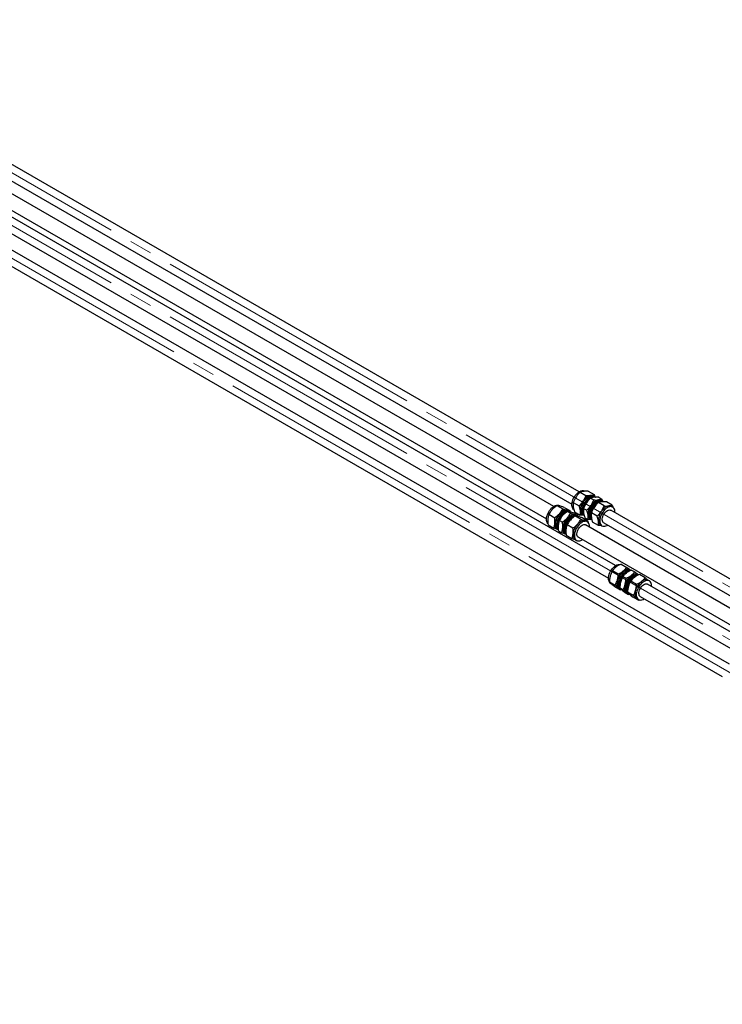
# Paper-space layout 'Sheet1' of a CAD drawing. Header units: millimetres. Extents: x -80341 to 21249, y 0 to 26255.
# Tile 16 of 154: x 3699 to 4678, y 8749 to 10122. Entities that reach past the tile are written whole.
import ezdxf

# ---------------------------------------------------------------- set-up
doc = ezdxf.new("R2010")
doc.units = ezdxf.units.MM
doc.linetypes.add('SLD-Mista-longa', pattern=[19.05, 15.24, -1.27, 1.27, -1.27])
doc.linetypes.add('SLD-Sólida', pattern=[0])
doc.layers.add('DETALHAMENTO', color=8, linetype='SLD-Sólida')

psp = doc.layouts.new('Sheet1')

# ---------------------------------------------------------------- linework, layer by layer
at = {"color": 7, "linetype": 'SLD-Sólida', "lineweight": 25, "ltscale": 25}
for p, q in [((4478.6, 9463.6), (3429.4, 10069.3)), ((4443.3, 9443.2), (3394.1, 10048.9)), ((3419.4, 10052), (4468.6, 9446.3)), ((3384.1, 10031.6), (4433.3, 9425.9)), ((4529.6, 9360.7), (3480.5, 9966.4)), ((3470.5, 9949.1), (4519.6, 9343.4)), ((4688.4, 9223.3), (3639.2, 9829)), ((3629.2, 9811.7), (4678.4, 9206)), ((4487.2, 9464.5), (4486.7, 9464.7)), ((4491.6, 9464.4), (4499.7, 9459.8)), ((4480.3, 9463.1), (4488.3, 9458.5)), ((4494.8, 9454.8), (4499.1, 9452.3)), ((4499.1, 9457.6), (4498.5, 9458)), ((4499.6, 9456.5), (4498.7, 9457)), ((4506.1, 9456.1), (4510.5, 9453.6)), ((4510, 9451.3), (4509.3, 9451.7)), ((4447.9, 9444.5), (4455.9, 9439.9)), ((4452.7, 9443.6), (4451.3, 9444.3)), ((4457.8, 9442), (4465.8, 9437.4)), ((4463.7, 9437.2), (4463.1, 9437.6)), ((4464.3, 9436.1), (4463.4, 9436.6)), ((4465.8, 9437.4), (4466, 9435.6)), ((4470.6, 9448.9), (4478.7, 9444.2)), ((4485.1, 9440.5), (4489.5, 9438)), ((4504, 9449.1), (4503.5, 9448.8)), ((4513.6, 9443.9), (4505.6, 9448.6)), ((4524.9, 9445.2), (4516.9, 9449.8)), ((5893.5, 8646.9), (4523.1, 9438)), ((4525.6, 9442.3), (4523.7, 9443.4)), ((4436.7, 9432.3), (4444.7, 9427.6)), ((4451.2, 9423.9), (4455.5, 9421.4)), ((4462.4, 9436.2), (4466.7, 9433.7)), ((4468.7, 9428.7), (4468.1, 9428.4)), ((4472.3, 9433.6), (4476.6, 9431.1)), ((4472.4, 9435.9), (4480.4, 9431.2)), ((4481.2, 9425.3), (4473.2, 9429.9)), ((4474.7, 9430.9), (4473.9, 9431.3)), ((4476.6, 9431.1), (4476.8, 9429.3)), ((4491.1, 9422.8), (4483.1, 9427.4)), ((4483.5, 9432), (4484.1, 9431.6)), ((4484.4, 9432.2), (4485.3, 9431.7)), ((4486.8, 9427.5), (4491.2, 9425)), ((4490.2, 9421.9), (4488.4, 9423)), ((4491.1, 9422.8), (4491.3, 9420.8)), ((4493.9, 9432.2), (4493.9, 9431.6)), ((4494.3, 9425.7), (4495, 9425.3)), ((4503.9, 9429.6), (4495.9, 9434.3)), ((4435.5, 9417.5), (4443.5, 9412.9)), ((4448.1, 9411.6), (4448.7, 9411.2)), ((4449.1, 9411.8), (4449.7, 9411.5)), ((4450, 9409.1), (4454.3, 9406.6)), ((4458.6, 9411.8), (4458.6, 9411.2)), ((4470, 9413), (4462, 9417.7)), ((5897.7, 8603.6), (4487.7, 9417.6)), ((4505.7, 9416.6), (4497.6, 9421.3)), ((4508.7, 9417.4), (4510.6, 9416.3)), ((4513.1, 9420.6), (5883.5, 8629.5)), ((4458.9, 9405.3), (4459.7, 9404.9)), ((4468.8, 9398.3), (4460.8, 9402.9)), ((4473.4, 9397), (4475.2, 9395.9)), ((4477.7, 9400.2), (5887.7, 8586.3)), ((4537.5, 9362.9), (4545.5, 9358.3)), ((4550.1, 9354.7), (4549.5, 9355)), ((4552, 9354.6), (4556.3, 9352.1)), ((4525.4, 9353.8), (4533.4, 9349.2)), ((4539.9, 9345.5), (4544.2, 9343)), ((4550.2, 9353.8), (4549.7, 9354)), ((4555.1, 9346.1), (4554.5, 9345.8)), ((4561.1, 9348.3), (4560.3, 9348.8)), ((4570.8, 9343.7), (4562.8, 9348.3)), ((4576.6, 9339.4), (4574.8, 9340.4)), ((4520.9, 9338.1), (4528.9, 9333.4)), ((4522.7, 9335.8), (4524.2, 9335)), ((4528.6, 9331.4), (4536.6, 9326.8)), ((4533.7, 9329.6), (4534.5, 9329)), ((4534.5, 9329), (4535.1, 9328.7)), ((4535.5, 9331), (4535.3, 9331.9)), ((4535.4, 9329.7), (4539.7, 9327.2)), ((4535.5, 9329.3), (4536.2, 9328.9)), ((4537.7, 9327.4), (4536.6, 9326.8)), ((4545, 9329.3), (4545, 9328.6)), ((4558.7, 9334.6), (4550.7, 9339.2)), ((5893.5, 8573.4), (4574.1, 9335)), ((4543.1, 9323.1), (4547.4, 9320.6)), ((4545.3, 9322.8), (4544.5, 9323.4)), ((4545.3, 9322.8), (4546.1, 9322.3)), ((4554.2, 9318.9), (4546.2, 9323.5)), ((4548.4, 9321.1), (4547.4, 9320.6)), ((4561.9, 9312.2), (4553.9, 9316.9)), ((4559, 9315), (4559.8, 9314.4)), ((4559.8, 9314.4), (4561.6, 9313.4)), ((4564.1, 9317.7), (5883.5, 8556.1)), ((4563.1, 9312.8), (4561.9, 9312.2))]:
    psp.add_line(p, q, dxfattribs=at)
at = {"color": 7, "linetype": 'SLD-Sólida', "lineweight": 25, "ltscale": 25, "flags": 128}
for points in [[(4469.4, 9450.6), (4470.1, 9452.7), (4471, 9454.8), (4472.1, 9456.8), (4473.4, 9458.7), (4474.9, 9460.4), (4476.4, 9461.9), (4478, 9463.2), (4479.6, 9464.2), (4481.2, 9464.9), (4482.8, 9465.4), (4484.3, 9465.4), (4485.6, 9465.2), (4486.7, 9464.7)], [(4471.3, 9439), (4471, 9439.2), (4470.1, 9440.2), (4469.4, 9441.5), (4468.9, 9443), (4468.6, 9444.7), (4468.6, 9446.6), (4468.9, 9448.6), (4469.4, 9450.6)], [(4481.7, 9443.5), (4482.5, 9445.6), (4483.4, 9447.7), (4484.5, 9449.7), (4485.8, 9451.6), (4487.2, 9453.3), (4488.8, 9454.8), (4490.4, 9456.1), (4492, 9457.1), (4493.6, 9457.8), (4495.2, 9458.2), (4496.6, 9458.3), (4498, 9458.1), (4499.2, 9457.5), (4500.3, 9456.7), (4500.5, 9456.4)], [(4482.2, 9443.6), (4482.9, 9445.6), (4483.8, 9447.6), (4484.9, 9449.6), (4486.2, 9451.4), (4487.6, 9453.1), (4489.1, 9454.5), (4490.7, 9455.7), (4492.3, 9456.7), (4493.8, 9457.3), (4495.4, 9457.6), (4496.8, 9457.6), (4498.1, 9457.3), (4498.7, 9457)], [(4483.9, 9442.6), (4484.6, 9444.6), (4485.5, 9446.6), (4486.6, 9448.6), (4487.9, 9450.4), (4489.3, 9452.1), (4490.8, 9453.5), (4492.4, 9454.7), (4494, 9455.7), (4495.5, 9456.3), (4497, 9456.6), (4498.5, 9456.6), (4499.3, 9456.5)], [(4494.9, 9458.6), (4493.6, 9458.4), (4492.2, 9457.9), (4490.9, 9457.2), (4489.5, 9456.2), (4488.1, 9455.1), (4486.8, 9453.8), (4485.6, 9452.4), (4484.4, 9450.8)], [(4484.9, 9441.7), (4485.6, 9443.8), (4486.6, 9445.8), (4487.7, 9447.8), (4489, 9449.7), (4490.4, 9451.4), (4491.9, 9453), (4493.5, 9454.2), (4495.2, 9455.2), (4496.8, 9456), (4498.3, 9456.4), (4499.8, 9456.5), (4501.2, 9456.2), (4501.4, 9456.2)], [(4511.5, 9450.1), (4511.2, 9450.3), (4510.2, 9451.2), (4509, 9451.7), (4507.6, 9452), (4506.1, 9451.9), (4504.6, 9451.5), (4502.9, 9450.8), (4501.3, 9449.7), (4499.7, 9448.5), (4498.2, 9447), (4496.8, 9445.2), (4495.5, 9443.3), (4494.4, 9441.3), (4493.4, 9439.3), (4492.7, 9437.2)], [(4494.8, 9427.3), (4494.2, 9428.1), (4493.5, 9429.4), (4493.1, 9430.9), (4493, 9432.5), (4493.1, 9434.4), (4493.4, 9436.3), (4494, 9438.3), (4494.8, 9440.3), (4495.8, 9442.2), (4496.9, 9444), (4498.3, 9445.7), (4499.7, 9447.2), (4501.2, 9448.4), (4502.7, 9449.4), (4504.3, 9450.2), (4505.8, 9450.5), (4507.2, 9450.6), (4508.2, 9450.5)], [(4510.4, 9450.1), (4509.2, 9450.4), (4507.8, 9450.4), (4506.3, 9450.1), (4504.7, 9449.5), (4503.1, 9448.5), (4501.6, 9447.3), (4500.1, 9445.9), (4498.7, 9444.2), (4497.4, 9442.4), (4496.3, 9440.4), (4495.4, 9438.4), (4494.7, 9436.4), (4494.2, 9434.3), (4493.9, 9432.4), (4494, 9430.6), (4494.2, 9428.9), (4494.7, 9427.5), (4495.5, 9426.3), (4496.2, 9425.5)], [(4495.2, 9444.6), (4496.4, 9446.2), (4497.6, 9447.6), (4498.9, 9448.9), (4500.3, 9450), (4501.7, 9450.9), (4503, 9451.6), (4504.4, 9452.1), (4505.7, 9452.4)], [(4434.2, 9420.7), (4433.6, 9422.2), (4433.3, 9423.8), (4433.2, 9425.7), (4433.4, 9427.6), (4433.9, 9429.7), (4434.5, 9431.8), (4435.4, 9433.9), (4436.5, 9435.9), (4437.7, 9437.8), (4439.1, 9439.6), (4440.6, 9441.2), (4442.2, 9442.5), (4443.8, 9443.6), (4445.4, 9444.4), (4447, 9444.9), (4448.5, 9445), (4449.9, 9444.9), (4451.2, 9444.4), (4451.3, 9444.3)], [(4446.6, 9413.6), (4446, 9415), (4445.7, 9416.7), (4445.6, 9418.5), (4445.8, 9420.5), (4446.2, 9422.6), (4446.9, 9424.6), (4447.8, 9426.7), (4448.9, 9428.8), (4450.1, 9430.7), (4451.5, 9432.4), (4453, 9434), (4454.6, 9435.4), (4456.2, 9436.4), (4457.8, 9437.2), (4459.4, 9437.7), (4460.9, 9437.9), (4462.3, 9437.7), (4463.6, 9437.3), (4464.6, 9436.5), (4465.1, 9436)], [(4447, 9414.1), (4446.5, 9415.5), (4446.2, 9417.1), (4446.1, 9418.9), (4446.3, 9420.9), (4446.8, 9422.9), (4447.5, 9424.9), (4448.3, 9427), (4449.4, 9428.9), (4450.7, 9430.8), (4452.1, 9432.4), (4453.6, 9433.9), (4455.1, 9435.2), (4456.7, 9436.1), (4458.3, 9436.8), (4459.8, 9437.2), (4461.2, 9437.2), (4462.5, 9437), (4463.4, 9436.6)], [(4461.8, 9438.1), (4460.6, 9438.2), (4459.4, 9438.2), (4458, 9437.9), (4456.7, 9437.4), (4455.3, 9436.6), (4453.9, 9435.7), (4452.5, 9434.5), (4451.2, 9433.2)], [(4463.1, 9437.6), (4462.9, 9437.7), (4461.8, 9438.1)], [(4485.7, 9431), (4484.5, 9431.4), (4483.4, 9432.1), (4482.5, 9433.1), (4481.7, 9434.3), (4481.3, 9435.9), (4481, 9437.6), (4481, 9439.4), (4481.2, 9441.4), (4481.7, 9443.5)], [(4484.4, 9432.2), (4484, 9432.6), (4483, 9433.5), (4482.3, 9434.7), (4481.8, 9436.1), (4481.5, 9437.8), (4481.5, 9439.6), (4481.7, 9441.5), (4482.2, 9443.6)], [(4485.2, 9432), (4484.7, 9432.5), (4484, 9433.7), (4483.5, 9435.1), (4483.2, 9436.8), (4483.2, 9438.6), (4483.4, 9440.6), (4483.9, 9442.6)], [(4485.6, 9431.4), (4484.9, 9432.5), (4484.4, 9434), (4484.2, 9435.7), (4484.2, 9437.6), (4484.4, 9439.6), (4484.9, 9441.7)], [(4492.7, 9437.2), (4492.2, 9435.1), (4492, 9433.1), (4492, 9431.2), (4492.2, 9429.5), (4492.7, 9428), (4493.4, 9426.8), (4494.4, 9425.8), (4495.5, 9425.1), (4496.5, 9424.7)], [(4505.3, 9448.5), (4505.3, 9448.4), (4503.7, 9447.3), (4502.1, 9445.9), (4500.6, 9444.3), (4499.3, 9442.5), (4498.1, 9440.5), (4497, 9438.5), (4496.2, 9436.4), (4495.6, 9434.3), (4495.2, 9432.3), (4495.1, 9430.3), (4495.2, 9428.5), (4495.6, 9426.9), (4496.2, 9425.5), (4496.4, 9425.2)], [(4528.7, 9434.7), (4528.7, 9436.4), (4528.4, 9438.1), (4527.9, 9439.6), (4527.2, 9440.8), (4526.3, 9441.8), (4525.1, 9442.5), (4523.9, 9442.9), (4522.4, 9443), (4520.9, 9442.7), (4519.3, 9442.2), (4517.7, 9441.3), (4516.1, 9440.2), (4514.5, 9438.8), (4513, 9437.1), (4511.7, 9435.3), (4510.4, 9433.4), (4509.4, 9431.3), (4508.6, 9429.2), (4508, 9427.2), (4507.6, 9425.1), (4507.5, 9423.2), (4507.6, 9421.4), (4508, 9419.8), (4508.6, 9418.4), (4509.4, 9417.2), (4510.5, 9416.4), (4511.7, 9415.9), (4513, 9415.6), (4514.5, 9415.7), (4516.1, 9416.1), (4517.7, 9416.8), (4518.7, 9417.4)], [(4520.2, 9444), (4518.9, 9443.8), (4517.5, 9443.3), (4516.1, 9442.6), (4514.7, 9441.6), (4513.4, 9440.5), (4512.1, 9439.2), (4510.8, 9437.8), (4509.7, 9436.2)], [(4513.1, 9420.6), (4512.5, 9421.1), (4511.8, 9421.9), (4511.3, 9423.1), (4511.1, 9424.5), (4511.1, 9426), (4511.3, 9427.7), (4511.8, 9429.4), (4512.5, 9431.2), (4513.5, 9432.8), (4514.6, 9434.3), (4515.8, 9435.7), (4517.1, 9436.8), (4518.4, 9437.7), (4519.8, 9438.2), (4521, 9438.4), (4522.2, 9438.3), (4523.1, 9438)], [(4448.7, 9413.1), (4448.2, 9414.5), (4447.9, 9416.2), (4447.8, 9418), (4448, 9419.9), (4448.5, 9421.9), (4449.1, 9423.9), (4450, 9426), (4451.1, 9427.9), (4452.4, 9429.8), (4453.8, 9431.5), (4455.3, 9432.9), (4456.8, 9434.2), (4458.4, 9435.2), (4460, 9435.8), (4461.5, 9436.2), (4462.9, 9436.2), (4464, 9436.1)], [(4449.7, 9411.8), (4449.2, 9413.2), (4448.9, 9414.9), (4448.8, 9416.7), (4449, 9418.7), (4449.4, 9420.7), (4450.1, 9422.8), (4451, 9424.9), (4452, 9426.9), (4453.3, 9428.8), (4454.7, 9430.6), (4456.2, 9432.2), (4457.8, 9433.5), (4459.4, 9434.6), (4461, 9435.4), (4461.5, 9435.6)], [(4476.1, 9429.7), (4475.6, 9430.2), (4474.5, 9431), (4473.3, 9431.4), (4471.9, 9431.6), (4470.4, 9431.4), (4468.8, 9430.9), (4467.2, 9430.1), (4465.5, 9429), (4464, 9427.7), (4462.5, 9426.1), (4461.1, 9424.3), (4459.8, 9422.4), (4458.7, 9420.4), (4457.9, 9418.3), (4457.2, 9416.2), (4456.8, 9414.2), (4456.6, 9412.2), (4456.6, 9410.4), (4457, 9408.7), (4457.5, 9407.3)], [(4459.5, 9406.9), (4458.8, 9407.7), (4458.2, 9409), (4457.8, 9410.4), (4457.6, 9412.1), (4457.7, 9414), (4458, 9415.9), (4458.6, 9417.9), (4459.4, 9419.8), (4460.4, 9421.8), (4461.6, 9423.6), (4462.9, 9425.3), (4464.3, 9426.8), (4465.8, 9428), (4467.4, 9429), (4468.9, 9429.7), (4470.4, 9430.1), (4471.8, 9430.2), (4472.9, 9430.1)], [(4475.1, 9429.7), (4475, 9429.8), (4473.7, 9430), (4472.3, 9430), (4470.7, 9429.6), (4469.2, 9428.9), (4467.6, 9428), (4466, 9426.7), (4464.5, 9425.3), (4463.1, 9423.6), (4461.9, 9421.7), (4460.8, 9419.8), (4459.9, 9417.7), (4459.2, 9415.7), (4458.8, 9413.7), (4458.6, 9411.7), (4458.6, 9409.9), (4458.9, 9408.3), (4459.5, 9406.9), (4460.2, 9405.7), (4460.4, 9405.6)], [(4471.6, 9428.9), (4471.2, 9428.7), (4469.5, 9427.8), (4467.9, 9426.6), (4466.4, 9425.1), (4464.9, 9423.4), (4463.6, 9421.6), (4462.4, 9419.6), (4461.5, 9417.5), (4460.7, 9415.4), (4460.1, 9413.4), (4459.8, 9411.3), (4459.8, 9409.4), (4460, 9407.7), (4460.4, 9406.1), (4460.4, 9406)], [(4462, 9427), (4463.3, 9428.3), (4464.7, 9429.4), (4466.1, 9430.4), (4467.5, 9431.1), (4468.8, 9431.7), (4470.2, 9431.9), (4471.4, 9432), (4472.6, 9431.8)], [(4472.6, 9431.8), (4473.7, 9431.4), (4473.9, 9431.3)], [(4487.1, 9423.5), (4485.9, 9423.7), (4484.6, 9423.6), (4483.3, 9423.3), (4481.9, 9422.8), (4480.6, 9422), (4479.2, 9421.1), (4477.8, 9419.9), (4476.5, 9418.6)], [(4488.4, 9423), (4488.2, 9423.1), (4487.1, 9423.5)], [(4435.3, 9419.2), (4435, 9419.5), (4434.2, 9420.7)], [(4445.1, 9419.7), (4445, 9418.1), (4445.1, 9416.5), (4445.4, 9415.2), (4445.9, 9413.9), (4446.6, 9412.9), (4447.4, 9412.1), (4448.1, 9411.6)], [(4449.6, 9411.8), (4449.5, 9412), (4448.7, 9413.1)], [(4458.9, 9405.3), (4458.2, 9405.8), (4457.4, 9406.7), (4456.7, 9407.7), (4456.2, 9408.9), (4455.9, 9410.3), (4455.8, 9411.8), (4455.9, 9413.5)], [(4492.4, 9419.5), (4491.6, 9420.7), (4490.6, 9421.6), (4489.5, 9422.2), (4488.1, 9422.6), (4486.7, 9422.5), (4485.1, 9422.2), (4483.5, 9421.6), (4481.9, 9420.6), (4480.3, 9419.4), (4478.8, 9417.9), (4477.3, 9416.3), (4476, 9414.4), (4474.8, 9412.4), (4473.8, 9410.4), (4473.1, 9408.3), (4472.5, 9406.2), (4472.2, 9404.2), (4472.1, 9402.3), (4472.3, 9400.5), (4472.8, 9399), (4473.4, 9397.7), (4474.3, 9396.6), (4475.4, 9395.8), (4476.7, 9395.4), (4478.1, 9395.2), (4479.6, 9395.4), (4481.1, 9395.9), (4482.8, 9396.7), (4483.3, 9397)], [(4477.7, 9400.2), (4477.4, 9400.5), (4476.6, 9401.3), (4476, 9402.4), (4475.7, 9403.7), (4475.7, 9405.2), (4475.9, 9406.9), (4476.3, 9408.6), (4477, 9410.4), (4477.9, 9412), (4478.9, 9413.6), (4480.1, 9415), (4481.4, 9416.2), (4482.8, 9417.1), (4484.1, 9417.7), (4485.4, 9418), (4486.6, 9418), (4487.6, 9417.6), (4487.7, 9417.6)], [(4470.3, 9405.1), (4470.3, 9403.5), (4470.4, 9402), (4470.7, 9400.6), (4471.2, 9399.4), (4471.9, 9398.3), (4472.7, 9397.5), (4473.4, 9397)], [(4519.7, 9340.9), (4519.6, 9342.7), (4519.8, 9344.6), (4520.1, 9346.7), (4520.7, 9348.8), (4521.6, 9350.9), (4522.6, 9352.9), (4523.8, 9354.9), (4525.2, 9356.7), (4526.7, 9358.3), (4528.2, 9359.7), (4529.8, 9360.8), (4531.5, 9361.7), (4533.1, 9362.2), (4534.6, 9362.5), (4536, 9362.4), (4536.1, 9362.4)], [(4532.1, 9333.8), (4532, 9335.6), (4532.1, 9337.5), (4532.5, 9339.5), (4533.1, 9341.6), (4533.9, 9343.7), (4535, 9345.8), (4536.2, 9347.7), (4537.6, 9349.5), (4539, 9351.1), (4540.6, 9352.5), (4542.2, 9353.7), (4543.8, 9354.5), (4545.4, 9355.1), (4547, 9355.3), (4548.4, 9355.3), (4549.7, 9354.9), (4550.8, 9354.2), (4550.8, 9354.1)], [(4532.6, 9334.1), (4532.5, 9335.9), (4532.6, 9337.8), (4533, 9339.8), (4533.6, 9341.8), (4534.5, 9343.9), (4535.5, 9345.9), (4536.7, 9347.7), (4538.1, 9349.5), (4539.5, 9351), (4541.1, 9352.3), (4542.7, 9353.4), (4544.2, 9354.1), (4545.8, 9354.6), (4547.2, 9354.7), (4548.6, 9354.5), (4549.7, 9354)], [(4549.5, 9355), (4549.3, 9355.1), (4548.3, 9355.5), (4547.1, 9355.7), (4545.8, 9355.7), (4544.5, 9355.4), (4543.2, 9354.9), (4541.8, 9354.1), (4540.4, 9353.2)], [(4532.1, 9340.8), (4531.7, 9339), (4531.4, 9337.3), (4531.4, 9335.6), (4531.5, 9334.1), (4531.8, 9332.7), (4532.3, 9331.5), (4532.9, 9330.4), (4533.7, 9329.6)], [(4534.3, 9333.2), (4534.2, 9334.9), (4534.3, 9336.8), (4534.7, 9338.8), (4535.3, 9340.9), (4536.2, 9342.9), (4537.2, 9344.9), (4538.4, 9346.8), (4539.8, 9348.5), (4541.2, 9350), (4542.8, 9351.3), (4544.4, 9352.4), (4545.9, 9353.1), (4547.5, 9353.6), (4548.9, 9353.7), (4549.8, 9353.7)], [(4535.3, 9331.9), (4535.2, 9333.7), (4535.3, 9335.7), (4535.7, 9337.7), (4536.3, 9339.8), (4537.1, 9341.9), (4538.2, 9343.9), (4539.4, 9345.9), (4540.7, 9347.7), (4542.2, 9349.3), (4543.8, 9350.7), (4545.4, 9351.8), (4547, 9352.7), (4548.6, 9353.3), (4549.4, 9353.4)], [(4561.7, 9347.9), (4560.6, 9348.6), (4559.3, 9348.9), (4557.9, 9349), (4556.4, 9348.8), (4554.8, 9348.2), (4553.2, 9347.4), (4551.6, 9346.2), (4550, 9344.8), (4548.5, 9343.2), (4547.1, 9341.4), (4545.9, 9339.4), (4544.9, 9337.4), (4544.1, 9335.3), (4543.5, 9333.2), (4543.1, 9331.2), (4543, 9329.2), (4543.1, 9327.4)], [(4545.9, 9324.3), (4545.4, 9324.8), (4544.7, 9326), (4544.3, 9327.4), (4544, 9329), (4544, 9330.8), (4544.3, 9332.7), (4544.8, 9334.7), (4545.5, 9336.7), (4546.5, 9338.6), (4547.6, 9340.5), (4548.9, 9342.2), (4550.3, 9343.8), (4551.7, 9345.1), (4553.3, 9346.2), (4554.8, 9347), (4556.3, 9347.5), (4557.7, 9347.7), (4559.1, 9347.6), (4559.2, 9347.5)], [(4560.6, 9347.4), (4559.7, 9347.5), (4558.2, 9347.4), (4556.7, 9346.9), (4555.1, 9346.2), (4553.5, 9345.1), (4552, 9343.8), (4550.5, 9342.3), (4549.2, 9340.6), (4547.9, 9338.7), (4546.9, 9336.7), (4546.1, 9334.6), (4545.5, 9332.6), (4545.1, 9330.6), (4545, 9328.7), (4545.1, 9327), (4545.4, 9325.4), (4546, 9324), (4546.2, 9323.8)], [(4559.8, 9347), (4558.8, 9346.7), (4557.2, 9346), (4555.5, 9345), (4554, 9343.7), (4552.4, 9342.2), (4551, 9340.5), (4549.7, 9338.6), (4548.6, 9336.6), (4547.6, 9334.5), (4546.9, 9332.4), (4546.4, 9330.4), (4546.2, 9328.4), (4546.2, 9326.5), (4546.3, 9325.4)], [(4551.2, 9347), (4552.6, 9347.9), (4554, 9348.6), (4555.3, 9349.1), (4556.6, 9349.4), (4557.9, 9349.5), (4559.1, 9349.3), (4560.1, 9348.9), (4560.3, 9348.8)], [(4574.8, 9340.4), (4574.6, 9340.5), (4573.5, 9340.9), (4572.4, 9341.1), (4571.1, 9341.1), (4569.8, 9340.8), (4568.4, 9340.3), (4567, 9339.5), (4565.7, 9338.6)], [(4544.5, 9323.4), (4543.7, 9324.2), (4543.1, 9325.3), (4542.6, 9326.5), (4542.3, 9327.9), (4542.2, 9329.4), (4542.2, 9331), (4542.5, 9332.8), (4542.9, 9334.5)], [(4579.6, 9334.3), (4579.2, 9335.9), (4578.6, 9337.3), (4577.8, 9338.4), (4576.8, 9339.3), (4575.6, 9339.8), (4574.2, 9340), (4572.7, 9340), (4571.2, 9339.6), (4569.5, 9338.8), (4567.9, 9337.8), (4566.3, 9336.6), (4564.8, 9335), (4563.4, 9333.3), (4562.1, 9331.4), (4560.9, 9329.4), (4560, 9327.4), (4559.3, 9325.3), (4558.8, 9323.2), (4558.5, 9321.2), (4558.5, 9319.3), (4558.8, 9317.6), (4559.3, 9316.1), (4560, 9314.8), (4560.9, 9313.9), (4562.1, 9313.1), (4563.3, 9312.8), (4564.8, 9312.7), (4566.3, 9312.9), (4567.9, 9313.5), (4569.5, 9314.3), (4569.7, 9314.5)], [(4564.1, 9317.7), (4563.4, 9318.3), (4562.7, 9319.2), (4562.3, 9320.4), (4562.1, 9321.8), (4562.1, 9323.4), (4562.4, 9325.1), (4563, 9326.8), (4563.7, 9328.5), (4564.7, 9330.2), (4565.8, 9331.7), (4567.1, 9333), (4568.4, 9334.1), (4569.7, 9334.8), (4571.1, 9335.3), (4572.3, 9335.5), (4573.4, 9335.3), (4574.1, 9335)], [(4579.7, 9331.8), (4579.7, 9332.5), (4579.6, 9334.3)], [(4548, 9321.5), (4548.6, 9321), (4549.2, 9320.5)], [(4557.4, 9326.2), (4557, 9324.4), (4556.7, 9322.7), (4556.7, 9321.1), (4556.8, 9319.5), (4557.1, 9318.1), (4557.6, 9316.9), (4558.2, 9315.8), (4559, 9315)]]:
    psp.add_lwpolyline(points, dxfattribs=at)
at = {"color": 7, "linetype": 'SLD-Sólida', "lineweight": 25, "ltscale": 625}
for centre, radius, start, end in [((4501.4, 9438.5), 21, 144.0493, 183.5974), ((4505.3, 9436.6), 21.2, 124.4432, 164.424), ((4495.7, 9453.1), 5.61, 60.7666, 98.1851), ((4506.5, 9446.8), 5.61, 60.7666, 98.1851), ((4487.1, 9437.6), 6.7, 183.3075, 236.6247), ((4500.6, 9437.6), 16.4, 163.2269, 177.4022), ((4512.2, 9432.3), 21, 144.0493, 183.5974), ((4514.5, 9431.4), 20.6, 122.3554, 177.65), ((4510.4, 9441.7), 8.46, 80.2611, 122.3867), ((4521, 9438.5), 5.61, 60.7666, 98.1851), ((4468.9, 9416.9), 24, 137.3334, 173.4182), ((4469.7, 9416.4), 20.8, 124.1282, 175.8771), ((4479.7, 9410.7), 24, 137.3334, 173.4182), ((4479.2, 9411), 20.6, 122.3554, 177.65), ((4464.2, 9430.5), 5.6, 60.8722, 94.7391), ((4475.2, 9424.3), 5.46, 60.63, 89.754), ((4498.1, 9431.4), 6.83, 183.8443, 236.0879), ((4526.7, 9423.9), 21, 144.0493, 183.5974), ((4451.4, 9415.8), 5.32, 204.9093, 252.4989), ((4451.7, 9416.3), 5.23, 205.3647, 239.4572), ((4494.2, 9402.3), 24, 137.3334, 173.4182), ((4482.5, 9415.1), 10.9, 356.0804, 24.0578), ((4512.4, 9423), 6.7, 183.3075, 236.6247), ((4462.4, 9409.5), 5.34, 204.9361, 249.8301), ((4526.4, 9341.4), 6.63, 183.9972, 236.8234), ((4555.5, 9334.2), 24.3, 128.4775, 164.2236), ((4556.1, 9333.9), 20.9, 124.1522, 175.8531), ((4566.3, 9327.9), 24.3, 128.4775, 164.2236), ((4565.5, 9328.4), 20.6, 122.3433, 177.6621), ((4538.2, 9334), 6.08, 182.1445, 257.3409), ((4538.9, 9334.6), 6.29, 183.911, 236.9096), ((4541.9, 9334), 7.61, 186.5866, 211.9736), ((4540.9, 9331.3), 5.22, 218.1756, 239.8071), ((4549.2, 9327.7), 6.08, 182.1445, 257.3409), ((4580.8, 9319.6), 24.3, 128.4775, 164.2236)]:
    psp.add_arc(centre, radius, start, end, dxfattribs=at)
at = {"color": 7, "linetype": 'SLD-Sólida', "lineweight": 25, "ltscale": 25}
for points, knots in [([(4485, 9464.3), (4484, 9464.2), (4482.2, 9463.9), (4480.9, 9463.4), (4480.3, 9463.1)], [0, 0, 0, 0, 0.535251, 1, 1, 1, 1]), ([(4491.6, 9464.4), (4490.9, 9464.5), (4489.5, 9464.5), (4487.3, 9464.5), (4485.9, 9464.4), (4485, 9464.3)], [0, 0, 0, 0, 0.303074, 0.582113, 1, 1, 1, 1]), ([(4474.5, 9456.5), (4473.7, 9455.2), (4472.2, 9452.7), (4471.1, 9450.1), (4470.6, 9448.9)], [0, 0, 0, 0, 0.535251, 1, 1, 1, 1]), ([(4480.3, 9463.1), (4479.6, 9462.5), (4478.4, 9461.4), (4476.4, 9459.2), (4475.2, 9457.5), (4474.5, 9456.5)], [0, 0, 0, 0, 0.303074, 0.582113, 1, 1, 1, 1]), ([(4478.7, 9444.2), (4479.3, 9444.9), (4480.5, 9446), (4482.5, 9448.2), (4483.7, 9449.8), (4484.4, 9450.8)], [0, 0, 0, 0, 0.303074, 0.582113, 1, 1, 1, 1]), ([(4484.4, 9450.8), (4485.2, 9452.2), (4486.8, 9454.6), (4487.8, 9457.3), (4488.3, 9458.5)], [0, 0, 0, 0, 0.535251, 1, 1, 1, 1]), ([(4488.3, 9458.5), (4489, 9458.5), (4490.4, 9458.4), (4492.7, 9458.4), (4494.1, 9458.5), (4494.9, 9458.6)], [0, 0, 0, 0, 0.303074, 0.582113, 1, 1, 1, 1]), ([(4494.8, 9454.8), (4494.1, 9454.2), (4492.9, 9453), (4490.9, 9450.8), (4489.7, 9449.2), (4489, 9448.2)], [0, 0, 0, 0, 0.303074, 0.582113, 1, 1, 1, 1]), ([(4499.5, 9456), (4498.5, 9455.8), (4496.7, 9455.6), (4495.4, 9455), (4494.8, 9454.8)], [0, 0, 0, 0, 0.535251, 1, 1, 1, 1]), ([(4494.9, 9458.6), (4495.9, 9458.8), (4497.7, 9459), (4499, 9459.6), (4499.7, 9459.8)], [0, 0, 0, 0, 0.535251, 1, 1, 1, 1]), ([(4495.2, 9444.6), (4496, 9445.9), (4497.6, 9448.4), (4498.6, 9451.1), (4499.1, 9452.3)], [0, 0, 0, 0, 0.535251, 1, 1, 1, 1]), ([(4499.1, 9452.3), (4499.8, 9452.3), (4501.2, 9452.2), (4503.5, 9452.2), (4504.9, 9452.3), (4505.7, 9452.4)], [0, 0, 0, 0, 0.303074, 0.582113, 1, 1, 1, 1]), ([(4506.1, 9456.1), (4505.4, 9456.1), (4504, 9456.2), (4501.7, 9456.2), (4500.3, 9456), (4499.5, 9456)], [0, 0, 0, 0, 0.303074, 0.582113, 1, 1, 1, 1]), ([(4499.7, 9459.8), (4499.9, 9459.1), (4500.3, 9457.9), (4500.6, 9456.7), (4500.7, 9456.3)], [0, 0, 0, 0, 0.617165, 1, 1, 1, 1]), ([(4505.7, 9452.4), (4506.7, 9452.5), (4508.5, 9452.8), (4509.8, 9453.3), (4510.5, 9453.6)], [0, 0, 0, 0, 0.535251, 1, 1, 1, 1]), ([(4510.5, 9453.6), (4510.7, 9452.8), (4511.1, 9451.6), (4511.5, 9450.4), (4511.6, 9449.9)], [0, 0, 0, 0, 0.5913024, 1, 1, 1, 1]), ([(4441.3, 9438.9), (4440.4, 9437.8), (4438.6, 9435.6), (4437.3, 9433.3), (4436.7, 9432.3)], [0, 0, 0, 0, 0.535251, 1, 1, 1, 1]), ([(4447.9, 9444.5), (4447.2, 9444), (4445.8, 9443), (4443.6, 9441.2), (4442.2, 9439.8), (4441.3, 9438.9)], [0, 0, 0, 0, 0.303074, 0.582113, 1, 1, 1, 1]), ([(4451.9, 9443.8), (4451.1, 9444), (4449.5, 9444.4), (4448.4, 9444.5), (4447.9, 9444.5)], [0, 0, 0, 0, 0.535251, 1, 1, 1, 1]), ([(4451.2, 9433.2), (4452.2, 9434.4), (4454, 9436.5), (4455.3, 9438.8), (4455.9, 9439.9)], [0, 0, 0, 0, 0.535251, 1, 1, 1, 1]), ([(4457.8, 9442), (4457.2, 9442.2), (4455.9, 9442.6), (4453.9, 9443.3), (4452.6, 9443.6), (4451.9, 9443.8)], [0, 0, 0, 0, 0.303074, 0.582113, 1, 1, 1, 1]), ([(4455.9, 9439.9), (4456.5, 9439.7), (4457.8, 9439.2), (4459.8, 9438.6), (4461.1, 9438.3), (4461.8, 9438.1)], [0, 0, 0, 0, 0.303074, 0.582113, 1, 1, 1, 1]), ([(4461.8, 9438.1), (4462.6, 9437.9), (4464.2, 9437.5), (4465.3, 9437.4), (4465.8, 9437.4)], [0, 0, 0, 0, 0.535251, 1, 1, 1, 1]), ([(4470.6, 9448.9), (4470.6, 9448.3), (4470.4, 9447.3), (4470.3, 9445.3), (4470.5, 9443.8), (4470.6, 9442.9)], [0, 0, 0, 0, 0.303074, 0.582113, 1, 1, 1, 1]), ([(4470.6, 9442.9), (4470.8, 9441.7), (4471.2, 9439.4), (4472, 9437), (4472.4, 9435.9)], [0, 0, 0, 0, 0.535251, 1, 1, 1, 1]), ([(4480.5, 9437.2), (4480.2, 9438.4), (4479.9, 9440.7), (4479, 9443.1), (4478.7, 9444.2)], [0, 0, 0, 0, 0.5352511, 1, 1, 1, 1]), ([(4480.4, 9431.2), (4480.5, 9431.8), (4480.6, 9432.8), (4480.7, 9434.8), (4480.5, 9436.3), (4480.5, 9437.2)], [0, 0, 0, 0, 0.303074, 0.582113, 1, 1, 1, 1]), ([(4485.1, 9440.5), (4485, 9440), (4484.9, 9438.9), (4484.8, 9436.9), (4485, 9435.4), (4485, 9434.5)], [0, 0, 0, 0, 0.303074, 0.582113, 1, 1, 1, 1]), ([(4489, 9448.2), (4488.2, 9446.9), (4486.6, 9444.4), (4485.6, 9441.7), (4485.1, 9440.5)], [0, 0, 0, 0, 0.535251, 1, 1, 1, 1]), ([(4489.5, 9438), (4490.1, 9438.6), (4491.3, 9439.8), (4493.3, 9442), (4494.5, 9443.6), (4495.2, 9444.6)], [0, 0, 0, 0, 0.303074, 0.582113, 1, 1, 1, 1]), ([(4491.3, 9431), (4491, 9432.2), (4490.7, 9434.4), (4489.8, 9436.9), (4489.5, 9438)], [0, 0, 0, 0, 0.535251, 1, 1, 1, 1]), ([(4499.8, 9442), (4499, 9440.6), (4497.5, 9438.1), (4496.4, 9435.5), (4495.9, 9434.3)], [0, 0, 0, 0, 0.535251, 1, 1, 1, 1]), ([(4505.6, 9448.6), (4504.9, 9447.9), (4503.7, 9446.8), (4501.7, 9444.6), (4500.5, 9442.9), (4499.8, 9442)], [0, 0, 0, 0, 0.303074, 0.582113, 1, 1, 1, 1]), ([(4510.3, 9449.7), (4509.3, 9449.6), (4507.5, 9449.3), (4506.2, 9448.8), (4505.6, 9448.6)], [0, 0, 0, 0, 0.535251, 1, 1, 1, 1]), ([(4509.7, 9436.2), (4510.5, 9437.6), (4512, 9440.1), (4513.1, 9442.7), (4513.6, 9443.9)], [0, 0, 0, 0, 0.535251, 1, 1, 1, 1]), ([(4516.9, 9449.8), (4516.2, 9449.9), (4514.8, 9449.9), (4512.5, 9449.9), (4511.1, 9449.8), (4510.3, 9449.7)], [0, 0, 0, 0, 0.303074, 0.582113, 1, 1, 1, 1]), ([(4513.6, 9443.9), (4514.3, 9443.9), (4515.7, 9443.8), (4518, 9443.8), (4519.4, 9444), (4520.2, 9444)], [0, 0, 0, 0, 0.303074, 0.582113, 1, 1, 1, 1]), ([(4520.2, 9444), (4521.2, 9444.2), (4523, 9444.5), (4524.3, 9445), (4524.9, 9445.2)], [0, 0, 0, 0, 0.535251, 1, 1, 1, 1]), ([(4524.9, 9445.2), (4525.2, 9444.5), (4525.5, 9443.5), (4525.8, 9442.6), (4525.8, 9442.3)], [0, 0, 0, 0, 0.760562, 1, 1, 1, 1]), ([(4435.2, 9425.4), (4435.1, 9424), (4435, 9421.5), (4435.3, 9418.7), (4435.5, 9417.5)], [0, 0, 0, 0, 0.535251, 1, 1, 1, 1]), ([(4436.7, 9432.3), (4436.5, 9431.6), (4436.1, 9430.4), (4435.5, 9428.1), (4435.3, 9426.4), (4435.2, 9425.4)], [0, 0, 0, 0, 0.303074, 0.582113, 1, 1, 1, 1]), ([(4444.7, 9427.6), (4445.4, 9428.1), (4446.8, 9429.1), (4449, 9431), (4450.4, 9432.4), (4451.2, 9433.2)], [0, 0, 0, 0, 0.303074, 0.582113, 1, 1, 1, 1]), ([(4445.1, 9419.7), (4445.1, 9421.1), (4445.2, 9423.6), (4444.9, 9426.4), (4444.7, 9427.6)], [0, 0, 0, 0, 0.535251, 1, 1, 1, 1]), ([(4451.2, 9423.9), (4451, 9423.3), (4450.5, 9422), (4450, 9419.8), (4449.8, 9418.1), (4449.6, 9417.1)], [0, 0, 0, 0, 0.303074, 0.582113, 1, 1, 1, 1]), ([(4455.8, 9430.6), (4454.9, 9429.4), (4453.1, 9427.3), (4451.8, 9425), (4451.2, 9423.9)], [0, 0, 0, 0, 0.535251, 1, 1, 1, 1]), ([(4455.5, 9421.4), (4456.2, 9421.9), (4457.6, 9422.9), (4459.8, 9424.7), (4461.2, 9426.1), (4462, 9427)], [0, 0, 0, 0, 0.3030737, 0.5821129, 1, 1, 1, 1]), ([(4462.4, 9436.2), (4461.6, 9435.6), (4460.3, 9434.7), (4458, 9432.8), (4456.7, 9431.4), (4455.8, 9430.6)], [0, 0, 0, 0, 0.303074, 0.582113, 1, 1, 1, 1]), ([(4462, 9427), (4463, 9428.1), (4464.8, 9430.3), (4466.1, 9432.6), (4466.7, 9433.7)], [0, 0, 0, 0, 0.535251, 1, 1, 1, 1]), ([(4466.6, 9424.3), (4465.7, 9423.2), (4463.9, 9421.1), (4462.6, 9418.7), (4462, 9417.7)], [0, 0, 0, 0, 0.535251, 1, 1, 1, 1]), ([(4466.4, 9435.4), (4465.5, 9435.6), (4464, 9436), (4462.9, 9436.1), (4462.4, 9436.2)], [0, 0, 0, 0, 0.535251, 1, 1, 1, 1]), ([(4472.3, 9433.6), (4471.6, 9433.8), (4470.4, 9434.3), (4468.4, 9434.9), (4467.1, 9435.2), (4466.4, 9435.4)], [0, 0, 0, 0, 0.303074, 0.582113, 1, 1, 1, 1]), ([(4473.2, 9429.9), (4472.4, 9429.4), (4471.1, 9428.4), (4468.8, 9426.6), (4467.5, 9425.2), (4466.6, 9424.3)], [0, 0, 0, 0, 0.303074, 0.582113, 1, 1, 1, 1]), ([(4466.7, 9433.7), (4467.3, 9433.4), (4468.6, 9433), (4470.6, 9432.4), (4471.9, 9432), (4472.6, 9431.8)], [0, 0, 0, 0, 0.303074, 0.582113, 1, 1, 1, 1]), ([(4472.6, 9431.8), (4473.4, 9431.6), (4475, 9431.3), (4476.1, 9431.2), (4476.6, 9431.1)], [0, 0, 0, 0, 0.535251, 1, 1, 1, 1]), ([(4477.2, 9429.2), (4476.3, 9429.4), (4474.8, 9429.8), (4473.7, 9429.9), (4473.2, 9429.9)], [0, 0, 0, 0, 0.535251, 1, 1, 1, 1]), ([(4476.5, 9418.6), (4477.5, 9419.8), (4479.3, 9421.9), (4480.6, 9424.2), (4481.2, 9425.3)], [0, 0, 0, 0, 0.535251, 1, 1, 1, 1]), ([(4483.1, 9427.4), (4482.4, 9427.6), (4481.2, 9428), (4479.2, 9428.7), (4477.9, 9429), (4477.2, 9429.2)], [0, 0, 0, 0, 0.3030737, 0.5821129, 1, 1, 1, 1]), ([(4485.3, 9431.2), (4484.8, 9431.2), (4483.3, 9431.1), (4481.5, 9431.2), (4480.4, 9431.2)], [0, 0, 0, 0, 0.368373, 1, 1, 1, 1]), ([(4481.2, 9425.3), (4481.8, 9425.1), (4483.1, 9424.7), (4485.1, 9424), (4486.3, 9423.7), (4487.1, 9423.5)], [0, 0, 0, 0, 0.303074, 0.582113, 1, 1, 1, 1]), ([(4485, 9434.5), (4485.2, 9433.3), (4485.6, 9431.1), (4486.5, 9428.6), (4486.8, 9427.5)], [0, 0, 0, 0, 0.535251, 1, 1, 1, 1]), ([(4487.1, 9423.5), (4487.9, 9423.3), (4489.5, 9422.9), (4490.6, 9422.8), (4491.1, 9422.8)], [0, 0, 0, 0, 0.535251, 1, 1, 1, 1]), ([(4491.2, 9425), (4491.3, 9425.5), (4491.4, 9426.6), (4491.5, 9428.6), (4491.3, 9430.1), (4491.3, 9431)], [0, 0, 0, 0, 0.303074, 0.582113, 1, 1, 1, 1]), ([(4496, 9425), (4495.5, 9425), (4494, 9424.9), (4492.3, 9424.9), (4491.2, 9425)], [0, 0, 0, 0, 0.342872, 1, 1, 1, 1]), ([(4495.9, 9434.3), (4495.8, 9433.7), (4495.7, 9432.7), (4495.6, 9430.7), (4495.8, 9429.2), (4495.8, 9428.3)], [0, 0, 0, 0, 0.303074, 0.582113, 1, 1, 1, 1]), ([(4495.8, 9428.3), (4496.1, 9427.1), (4496.4, 9424.8), (4497.3, 9422.4), (4497.6, 9421.3)], [0, 0, 0, 0, 0.535251, 1, 1, 1, 1]), ([(4503.9, 9429.6), (4504.6, 9430.3), (4505.8, 9431.4), (4507.8, 9433.6), (4509, 9435.3), (4509.7, 9436.2)], [0, 0, 0, 0, 0.303074, 0.582113, 1, 1, 1, 1]), ([(4505.7, 9422.6), (4505.5, 9423.8), (4505.1, 9426.1), (4504.3, 9428.5), (4503.9, 9429.6)], [0, 0, 0, 0, 0.535251, 1, 1, 1, 1]), ([(4443.5, 9412.9), (4443.7, 9413.5), (4444.1, 9414.7), (4444.7, 9417), (4444.9, 9418.7), (4445.1, 9419.7)], [0, 0, 0, 0, 0.303074, 0.582113, 1, 1, 1, 1]), ([(4448.6, 9411.3), (4447.9, 9411.5), (4446.4, 9411.9), (4444.5, 9412.5), (4443.5, 9412.9)], [0, 0, 0, 0, 0.460414, 1, 1, 1, 1]), ([(4449.6, 9417.1), (4449.6, 9415.7), (4449.5, 9413.1), (4449.8, 9410.4), (4450, 9409.1)], [0, 0, 0, 0, 0.535251, 1, 1, 1, 1]), ([(4454.3, 9406.6), (4454.5, 9407.3), (4454.9, 9408.5), (4455.5, 9410.7), (4455.7, 9412.4), (4455.9, 9413.5)], [0, 0, 0, 0, 0.303074, 0.582113, 1, 1, 1, 1]), ([(4455.9, 9413.5), (4455.9, 9414.8), (4456, 9417.4), (4455.7, 9420.1), (4455.5, 9421.4)], [0, 0, 0, 0, 0.535251, 1, 1, 1, 1]), ([(4460.4, 9410.8), (4460.4, 9409.4), (4460.3, 9406.9), (4460.6, 9404.1), (4460.8, 9402.9)], [0, 0, 0, 0, 0.535251, 1, 1, 1, 1]), ([(4462, 9417.7), (4461.8, 9417), (4461.3, 9415.8), (4460.8, 9413.5), (4460.6, 9411.8), (4460.4, 9410.8)], [0, 0, 0, 0, 0.3030737, 0.5821129, 1, 1, 1, 1]), ([(4470, 9413), (4470.7, 9413.5), (4472.1, 9414.5), (4474.3, 9416.4), (4475.7, 9417.8), (4476.5, 9418.6)], [0, 0, 0, 0, 0.303074, 0.582113, 1, 1, 1, 1]), ([(4470.3, 9405.1), (4470.4, 9406.5), (4470.5, 9409), (4470.2, 9411.8), (4470, 9413)], [0, 0, 0, 0, 0.535251, 1, 1, 1, 1]), ([(4505.7, 9416.6), (4505.7, 9417.2), (4505.9, 9418.2), (4506, 9420.2), (4505.8, 9421.7), (4505.7, 9422.6)], [0, 0, 0, 0, 0.303074, 0.582113, 1, 1, 1, 1]), ([(4510.1, 9416.6), (4509.7, 9416.6), (4508.4, 9416.5), (4506.8, 9416.6), (4505.7, 9416.6)], [0, 0, 0, 0, 0.285074, 1, 1, 1, 1]), ([(4459.4, 9405), (4458.7, 9405.2), (4457.2, 9405.6), (4455.3, 9406.3), (4454.3, 9406.6)], [0, 0, 0, 0, 0.460414, 1, 1, 1, 1]), ([(4468.8, 9398.3), (4469, 9398.9), (4469.4, 9400.1), (4470, 9402.4), (4470.2, 9404.1), (4470.3, 9405.1)], [0, 0, 0, 0, 0.303074, 0.582113, 1, 1, 1, 1]), ([(4473.9, 9396.7), (4473.2, 9396.9), (4471.7, 9397.3), (4469.8, 9397.9), (4468.8, 9398.3)], [0, 0, 0, 0, 0.460414, 1, 1, 1, 1]), ([(4530.5, 9358.9), (4529.4, 9358.1), (4527.5, 9356.5), (4526.1, 9354.6), (4525.4, 9353.8)], [0, 0, 0, 0, 0.535251, 1, 1, 1, 1]), ([(4537.5, 9362.9), (4536.7, 9362.6), (4535.3, 9361.9), (4532.9, 9360.6), (4531.4, 9359.5), (4530.5, 9358.9)], [0, 0, 0, 0, 0.303074, 0.582113, 1, 1, 1, 1]), ([(4540.4, 9353.2), (4541.4, 9354.1), (4543.4, 9355.7), (4544.8, 9357.5), (4545.5, 9358.3)], [0, 0, 0, 0, 0.535251, 1, 1, 1, 1]), ([(4552, 9354.6), (4551.2, 9354.2), (4549.7, 9353.5), (4547.3, 9352.2), (4545.9, 9351.2), (4545, 9350.6)], [0, 0, 0, 0, 0.3030737, 0.5821129, 1, 1, 1, 1]), ([(4545.5, 9358.3), (4546, 9357.9), (4547.1, 9357.1), (4548.6, 9355.9), (4549.4, 9355.2), (4549.9, 9354.8)], [0, 0, 0, 0, 0.33462, 0.642704, 1, 1, 1, 1]), ([(4522.2, 9346.5), (4521.9, 9345), (4521.2, 9342.3), (4521, 9339.4), (4520.9, 9338.1)], [0, 0, 0, 0, 0.535251, 1, 1, 1, 1]), ([(4525.4, 9353.8), (4525, 9353.1), (4524.3, 9351.8), (4523.1, 9349.4), (4522.6, 9347.6), (4522.2, 9346.5)], [0, 0, 0, 0, 0.303074, 0.582113, 1, 1, 1, 1]), ([(4528.9, 9333.4), (4529.3, 9334.1), (4530.1, 9335.4), (4531.2, 9337.9), (4531.8, 9339.7), (4532.1, 9340.8)], [0, 0, 0, 0, 0.303074, 0.582113, 1, 1, 1, 1]), ([(4532.1, 9340.8), (4532.5, 9342.2), (4533.1, 9345), (4533.3, 9347.8), (4533.4, 9349.2)], [0, 0, 0, 0, 0.535251, 1, 1, 1, 1]), ([(4533.4, 9349.2), (4534.1, 9349.5), (4535.6, 9350.2), (4538, 9351.5), (4539.5, 9352.6), (4540.4, 9353.2)], [0, 0, 0, 0, 0.303074, 0.582113, 1, 1, 1, 1]), ([(4539.9, 9345.5), (4539.5, 9344.8), (4538.7, 9343.5), (4537.6, 9341), (4537, 9339.2), (4536.7, 9338.1)], [0, 0, 0, 0, 0.303074, 0.582113, 1, 1, 1, 1]), ([(4545, 9350.6), (4543.9, 9349.7), (4542, 9348.1), (4540.5, 9346.3), (4539.9, 9345.5)], [0, 0, 0, 0, 0.535251, 1, 1, 1, 1]), ([(4542.9, 9334.5), (4543.3, 9336), (4543.9, 9338.7), (4544.1, 9341.6), (4544.2, 9343)], [0, 0, 0, 0, 0.535251, 1, 1, 1, 1]), ([(4544.2, 9343), (4544.9, 9343.3), (4546.4, 9344), (4548.8, 9345.3), (4550.3, 9346.3), (4551.2, 9347)], [0, 0, 0, 0, 0.303074, 0.582113, 1, 1, 1, 1]), ([(4555.8, 9344.3), (4554.7, 9343.5), (4552.8, 9341.9), (4551.3, 9340.1), (4550.7, 9339.2)], [0, 0, 0, 0, 0.535251, 1, 1, 1, 1]), ([(4551.2, 9347), (4552.2, 9347.8), (4554.2, 9349.4), (4555.6, 9351.2), (4556.3, 9352.1)], [0, 0, 0, 0, 0.535251, 1, 1, 1, 1]), ([(4562.8, 9348.3), (4562, 9348), (4560.5, 9347.3), (4558.1, 9346), (4556.7, 9345), (4555.8, 9344.3)], [0, 0, 0, 0, 0.303074, 0.582113, 1, 1, 1, 1]), ([(4556.3, 9352.1), (4556.8, 9351.7), (4557.9, 9350.9), (4559.4, 9349.7), (4560.2, 9348.9), (4560.7, 9348.6)], [0, 0, 0, 0, 0.33462, 0.642704, 1, 1, 1, 1]), ([(4565.7, 9338.6), (4566.7, 9339.5), (4568.7, 9341.1), (4570.1, 9342.9), (4570.8, 9343.7)], [0, 0, 0, 0, 0.535251, 1, 1, 1, 1]), ([(4570.8, 9343.7), (4571.3, 9343.3), (4572.4, 9342.5), (4573.9, 9341.3), (4574.7, 9340.6), (4575.1, 9340.2)], [0, 0, 0, 0, 0.33462, 0.642704, 1, 1, 1, 1]), ([(4520.9, 9338.1), (4521.1, 9337.8), (4521.6, 9337.4), (4522.5, 9336.5), (4523.3, 9335.8), (4523.8, 9335.3)], [0, 0, 0, 0, 0.303074, 0.582113, 1, 1, 1, 1]), ([(4523.8, 9335.3), (4524.6, 9334.7), (4526, 9333.5), (4527.8, 9332.1), (4528.6, 9331.4)], [0, 0, 0, 0, 0.535251, 1, 1, 1, 1]), ([(4533.7, 9329.6), (4533, 9330.2), (4531.6, 9331.4), (4529.8, 9332.8), (4528.9, 9333.4)], [0, 0, 0, 0, 0.535251, 1, 1, 1, 1]), ([(4536.6, 9326.8), (4536.4, 9327.1), (4536, 9327.5), (4535.1, 9328.4), (4534.2, 9329.1), (4533.7, 9329.6)], [0, 0, 0, 0, 0.303074, 0.582113, 1, 1, 1, 1]), ([(4536.7, 9338.1), (4536.3, 9336.7), (4535.7, 9333.9), (4535.5, 9331), (4535.4, 9329.7)], [0, 0, 0, 0, 0.535251, 1, 1, 1, 1]), ([(4535.4, 9329.7), (4535.6, 9329.5), (4536, 9329), (4536.9, 9328.1), (4537.8, 9327.4), (4538.3, 9326.9)], [0, 0, 0, 0, 0.3030737, 0.5821129, 1, 1, 1, 1]), ([(4538.3, 9326.9), (4539, 9326.3), (4540.4, 9325.1), (4542.2, 9323.7), (4543.1, 9323.1)], [0, 0, 0, 0, 0.535251, 1, 1, 1, 1]), ([(4539.7, 9327.2), (4540.1, 9327.9), (4540.9, 9329.2), (4542, 9331.6), (4542.6, 9333.4), (4542.9, 9334.5)], [0, 0, 0, 0, 0.303074, 0.582113, 1, 1, 1, 1]), ([(4544.5, 9323.4), (4543.8, 9324), (4542.4, 9325.2), (4540.6, 9326.6), (4539.7, 9327.2)], [0, 0, 0, 0, 0.535251, 1, 1, 1, 1]), ([(4547.5, 9331.9), (4547.1, 9330.4), (4546.5, 9327.7), (4546.3, 9324.8), (4546.2, 9323.5)], [0, 0, 0, 0, 0.535251, 1, 1, 1, 1]), ([(4550.7, 9339.2), (4550.3, 9338.5), (4549.5, 9337.2), (4548.4, 9334.8), (4547.8, 9333), (4547.5, 9331.9)], [0, 0, 0, 0, 0.303074, 0.582113, 1, 1, 1, 1]), ([(4557.4, 9326.2), (4557.7, 9327.6), (4558.4, 9330.4), (4558.6, 9333.3), (4558.7, 9334.6)], [0, 0, 0, 0, 0.535251, 1, 1, 1, 1]), ([(4558.7, 9334.6), (4559.4, 9335), (4560.9, 9335.6), (4563.3, 9336.9), (4564.8, 9338), (4565.7, 9338.6)], [0, 0, 0, 0, 0.303074, 0.582113, 1, 1, 1, 1]), ([(4547.4, 9320.6), (4547.2, 9320.8), (4546.8, 9321.3), (4545.9, 9322.2), (4545, 9322.9), (4544.5, 9323.4)], [0, 0, 0, 0, 0.303074, 0.582113, 1, 1, 1, 1]), ([(4546.2, 9323.5), (4546.4, 9323.2), (4546.8, 9322.8), (4547.7, 9321.9), (4548.6, 9321.2), (4549.1, 9320.7)], [0, 0, 0, 0, 0.303074, 0.582113, 1, 1, 1, 1]), ([(4549.1, 9320.7), (4549.8, 9320.1), (4551.2, 9318.9), (4553, 9317.5), (4553.9, 9316.9)], [0, 0, 0, 0, 0.535251, 1, 1, 1, 1]), ([(4554.2, 9318.9), (4554.6, 9319.5), (4555.3, 9320.9), (4556.4, 9323.3), (4557, 9325.1), (4557.4, 9326.2)], [0, 0, 0, 0, 0.303074, 0.582113, 1, 1, 1, 1]), ([(4559, 9315), (4558.2, 9315.6), (4556.8, 9316.8), (4555, 9318.2), (4554.2, 9318.9)], [0, 0, 0, 0, 0.535251, 1, 1, 1, 1]), ([(4561.9, 9312.2), (4561.7, 9312.5), (4561.2, 9312.9), (4560.3, 9313.8), (4559.5, 9314.5), (4559, 9315)], [0, 0, 0, 0, 0.303074, 0.582113, 1, 1, 1, 1])]:
    psp.add_open_spline(points, degree=3, knots=knots, dxfattribs=at)
at = {"layer": 'DETALHAMENTO', "linetype": 'SLD-Mista-longa', "lineweight": 18, "ltscale": 25}
for p, q in [((5888.5, 8638.2), (1717.3, 11046.2)), ((3171.2, 10087.6), (5888.5, 8519)), ((5888.5, 8564.7), (3254.1, 10085.5))]:
    psp.add_line(p, q, dxfattribs=at)

doc.saveas('drawing.dxf')
